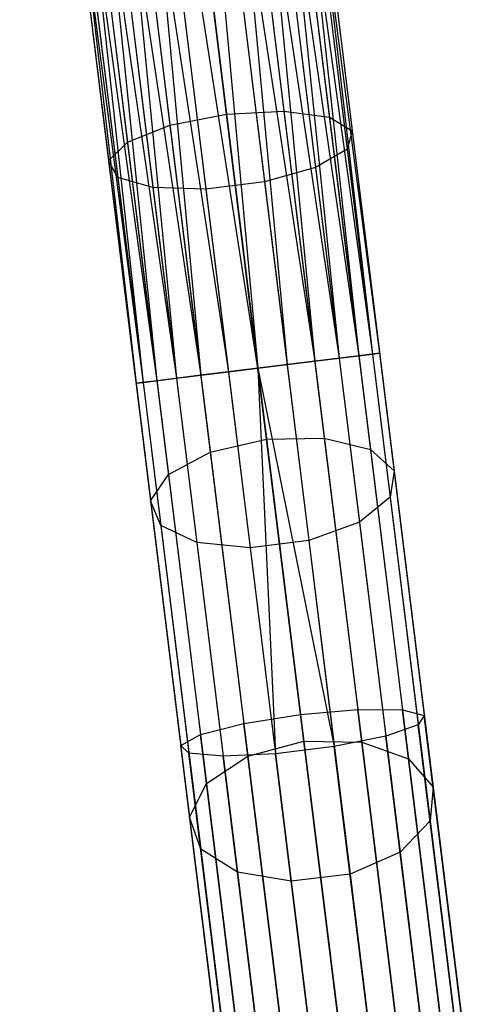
# Model space of a CAD drawing. Extents: x -91 to 91, y -91 to 262.
# Tile 120 of 256: x 6.67 to 10.3, y -74.77 to -66.79. Entities that reach past the tile are written whole.
import ezdxf

# ---------------------------------------------------------------- set-up
doc = ezdxf.new("R2010")
doc.units = 0
doc.header["$LTSCALE"] = 25.4
doc.layers.get('0').update_dxf_attribs({"linetype": 'CONTINUOUS'})

# ---------------------------------------------------------------- blocks, each defined once
blk = doc.blocks.new('ETE0_STL_1')
at = {"color": 0}
for p, q in [((8.6421, -61.8614, 169.8871), (9.526, -69.5026, 169.653)), ((8.6421, -61.8614, 169.8871), (9.526, -69.5026, 169.653)), ((8.6421, -61.8614, 169.8871), (9.5833, -69.4956, 170.1281)), ((8.6421, -61.8614, 169.8871), (9.5833, -69.4956, 170.1281)), ((8.6421, -61.8614, 170.1281), (9.5833, -69.4956, 170.1281)), ((8.6421, -61.8614, 170.1281), (9.5833, -69.4956, 170.1281)), ((8.1181, -61.926, 169.1222), (8.8355, -69.5878, 169.0367)), ((8.1181, -61.926, 169.1222), (8.8355, -69.5878, 169.0367)), ((8.1181, -61.926, 169.1222), (9.2561, -69.5359, 169.2591)), ((8.1181, -61.926, 169.1222), (9.2561, -69.5359, 169.2591)), ((8.1181, -61.926, 170.8931), (9.0592, -69.5602, 170.8931)), ((8.1181, -61.926, 170.8931), (9.0592, -69.5602, 170.8931)), ((8.315, -61.9018, 169.2591), (9.2561, -69.5359, 169.2591)), ((8.315, -61.9018, 169.2591), (9.2561, -69.5359, 169.2591)), ((8.315, -61.9018, 170.7561), (9.4148, -69.5163, 170.5757)), ((8.315, -61.9018, 170.7561), (9.4148, -69.5163, 170.5757)), ((8.315, -61.9018, 170.7561), (9.0592, -69.5602, 170.8931)), ((8.315, -61.9018, 170.7561), (9.0592, -69.5602, 170.8931)), ((8.4737, -61.8822, 169.4395), (9.2561, -69.5359, 169.2591)), ((8.4737, -61.8822, 169.4395), (9.2561, -69.5359, 169.2591)), ((8.4737, -61.8822, 169.4395), (9.526, -69.5026, 169.653)), ((8.4737, -61.8822, 169.4395), (9.526, -69.5026, 169.653)), ((8.4737, -61.8822, 170.5757), (9.4148, -69.5163, 170.5757)), ((8.4737, -61.8822, 170.5757), (9.4148, -69.5163, 170.5757)), ((8.5848, -61.8685, 169.653), (9.526, -69.5026, 169.653)), ((8.5848, -61.8685, 169.653), (9.526, -69.5026, 169.653)), ((8.5848, -61.8685, 170.3622), (9.5833, -69.4956, 170.1281)), ((8.5848, -61.8685, 170.3622), (9.5833, -69.4956, 170.1281)), ((8.5848, -61.8685, 170.3622), (9.4148, -69.5163, 170.5757)), ((8.5848, -61.8685, 170.3622), (9.4148, -69.5163, 170.5757)), ((8.598, -69.617, 171.0076), (7.4193, -62.0122, 170.9785)), ((7.4193, -62.0122, 170.9785), (8.1368, -69.6739, 170.8931)), ((7.4193, -62.0122, 170.9785), (8.1368, -69.6739, 170.8931)), ((7.4193, -62.0122, 169.0367), (8.3605, -69.6463, 169.0367)), ((7.4193, -62.0122, 169.0367), (8.3605, -69.6463, 169.0367)), ((8.598, -69.617, 171.0076), (7.4193, -62.0122, 170.9785)), ((7.6569, -61.9829, 169.0076), (8.598, -69.617, 169.0076)), ((7.6569, -61.9829, 169.0076), (8.598, -69.617, 169.0076)), ((7.6569, -61.9829, 171.0076), (8.598, -69.617, 171.0076)), ((7.6569, -61.9829, 171.0076), (8.598, -69.617, 171.0076)), ((7.8944, -61.9536, 169.0367), (8.8355, -69.5878, 169.0367)), ((7.8944, -61.9536, 169.0367), (8.8355, -69.5878, 169.0367)), ((7.8944, -61.9536, 170.9785), (9.0592, -69.5602, 170.8931)), ((7.8944, -61.9536, 170.9785), (9.0592, -69.5602, 170.8931)), ((7.8944, -61.9536, 170.9785), (8.598, -69.617, 171.0076)), ((7.8944, -61.9536, 170.9785), (8.598, -69.617, 171.0076)), ((6.6716, -62.1044, 170.1281), (7.6127, -69.7385, 170.1281)), ((6.6716, -62.1044, 170.1281), (7.6127, -69.7385, 170.1281)), ((6.6716, -62.1044, 169.8871), (7.6127, -69.7385, 170.1281)), ((6.6716, -62.1044, 169.8871), (7.6127, -69.7385, 170.1281)), ((6.6716, -62.1044, 169.8871), (7.67, -69.7314, 169.653)), ((6.6716, -62.1044, 169.8871), (7.67, -69.7314, 169.653)), ((6.7289, -62.0973, 170.3622), (7.7812, -69.7177, 170.5757)), ((6.7289, -62.0973, 170.3622), (7.7812, -69.7177, 170.5757)), ((6.7289, -62.0973, 170.3622), (7.6127, -69.7385, 170.1281)), ((6.7289, -62.0973, 170.3622), (7.6127, -69.7385, 170.1281)), ((6.7289, -62.0973, 169.653), (7.67, -69.7314, 169.653)), ((6.7289, -62.0973, 169.653), (7.67, -69.7314, 169.653)), ((6.8401, -62.0836, 170.5757), (7.7812, -69.7177, 170.5757)), ((6.8401, -62.0836, 170.5757), (7.7812, -69.7177, 170.5757)), ((6.8401, -62.0836, 169.4395), (7.67, -69.7314, 169.653)), ((6.8401, -62.0836, 169.4395), (7.67, -69.7314, 169.653)), ((6.8401, -62.0836, 169.4395), (7.9399, -69.6982, 169.2591)), ((6.8401, -62.0836, 169.4395), (7.9399, -69.6982, 169.2591)), ((6.9987, -62.064, 170.7561), (8.1368, -69.6739, 170.8931)), ((6.9987, -62.064, 170.7561), (8.1368, -69.6739, 170.8931)), ((6.9987, -62.064, 170.7561), (7.7812, -69.7177, 170.5757)), ((6.9987, -62.064, 170.7561), (7.7812, -69.7177, 170.5757)), ((6.9987, -62.064, 169.2591), (7.9399, -69.6982, 169.2591)), ((6.9987, -62.064, 169.2591), (7.9399, -69.6982, 169.2591)), ((7.1956, -62.0397, 170.8931), (8.1368, -69.6739, 170.8931)), ((7.1956, -62.0397, 170.8931), (8.1368, -69.6739, 170.8931)), ((7.1956, -62.0397, 169.1222), (7.9399, -69.6982, 169.2591)), ((7.1956, -62.0397, 169.1222), (7.9399, -69.6982, 169.2591)), ((7.1956, -62.0397, 169.1222), (8.3605, -69.6463, 169.0367)), ((7.1956, -62.0397, 169.1222), (8.3605, -69.6463, 169.0367)), ((8.3443, -67.5591, 318.1579), (8.0045, -64.8027, 318.794)), ((8.3443, -67.5591, 318.1579), (8.0045, -64.8027, 318.794)), ((8.4678, -64.7629, 318.9072), (8.8097, -67.5359, 318.2673)), ((8.4678, -64.7629, 318.9072), (8.8097, -67.5359, 318.2673)), ((8.8292, -64.7661, 319.2211), (9.1767, -67.5852, 318.5705)), ((8.8292, -64.7661, 319.2211), (9.1767, -67.5852, 318.5705)), ((9.0058, -64.8118, 319.6635), (9.3614, -67.6958, 318.998)), ((9.0058, -64.8118, 319.6635), (9.3614, -67.6958, 318.998)), ((7.5453, -64.8766, 318.9072), (7.8872, -67.6496, 318.2673)), ((7.5453, -64.8766, 318.9072), (7.8872, -67.6496, 318.2673)), ((8.9573, -64.8894, 320.1334), (9.3213, -67.8423, 319.4519)), ((8.9573, -64.8894, 320.1334), (9.3213, -67.8423, 319.4519)), ((7.1956, -64.9675, 319.2211), (7.5431, -67.7866, 318.5705)), ((7.1956, -64.9675, 319.2211), (7.5431, -67.7866, 318.5705)), ((8.6946, -64.9811, 320.5228), (9.0657, -67.9912, 319.8282)), ((8.6946, -64.9811, 320.5228), (9.0657, -67.9912, 319.8282)), ((7.0353, -65.0547, 319.6635), (7.3909, -67.9387, 318.998)), ((7.0353, -65.0547, 319.6635), (7.3909, -67.9387, 318.998)), ((7.1013, -65.1182, 320.1334), (7.4653, -68.0711, 319.4519)), ((7.1013, -65.1182, 320.1334), (7.4653, -68.0711, 319.4519)), ((7.803, -65.1245, 320.7428), (8.1781, -68.1669, 320.0407)), ((7.803, -65.1245, 320.7428), (8.1781, -68.1669, 320.0407)), ((8.2781, -65.0659, 320.7428), (8.6531, -68.1083, 320.0407)), ((8.2781, -65.0659, 320.7428), (8.6531, -68.1083, 320.0407)), ((7.3783, -65.1433, 320.5228), (7.7494, -68.1534, 319.8282)), ((7.3783, -65.1433, 320.5228), (7.7494, -68.1534, 319.8282)), ((7.8872, -67.6496, 318.2673), (8.3443, -67.5591, 318.1579)), ((7.8872, -67.6496, 318.2673), (8.3443, -67.5591, 318.1579)), ((8.3443, -67.5591, 318.1579), (8.8097, -67.5359, 318.2673)), ((8.3443, -67.5591, 318.1579), (8.8097, -67.5359, 318.2673)), ((8.6687, -70.1901, 317.1137), (8.3443, -67.5591, 318.1579)), ((8.6687, -70.1901, 317.1137), (8.3443, -67.5591, 318.1579)), ((8.8097, -67.5359, 318.2673), (9.136, -70.1828, 317.2168)), ((8.8097, -67.5359, 318.2673), (9.136, -70.1828, 317.2168)), ((8.8097, -67.5359, 318.2673), (9.1767, -67.5852, 318.5705)), ((8.8097, -67.5359, 318.2673), (9.1767, -67.5852, 318.5705)), ((9.1767, -67.5852, 318.5705), (9.5085, -70.276, 317.5025)), ((9.1767, -67.5852, 318.5705), (9.5085, -70.276, 317.5025)), ((9.1767, -67.5852, 318.5705), (9.3614, -67.6958, 318.998)), ((9.1767, -67.5852, 318.5705), (9.3614, -67.6958, 318.998)), ((7.5431, -67.7866, 318.5705), (7.8872, -67.6496, 318.2673)), ((7.5431, -67.7866, 318.5705), (7.8872, -67.6496, 318.2673)), ((7.8872, -67.6496, 318.2673), (8.2135, -70.2965, 317.2168)), ((7.8872, -67.6496, 318.2673), (8.2135, -70.2965, 317.2168)), ((9.3614, -67.6958, 318.998), (9.3213, -67.8423, 319.4519)), ((9.3614, -67.6958, 318.998), (9.3213, -67.8423, 319.4519)), ((9.3614, -67.6958, 318.998), (9.7007, -70.4486, 317.9055)), ((9.3614, -67.6958, 318.998), (9.7007, -70.4486, 317.9055)), ((7.3909, -67.9387, 318.998), (7.5431, -67.7866, 318.5705)), ((7.3909, -67.9387, 318.998), (7.5431, -67.7866, 318.5705)), ((7.5431, -67.7866, 318.5705), (7.8749, -70.4774, 317.5025)), ((7.5431, -67.7866, 318.5705), (7.8749, -70.4774, 317.5025)), ((9.3213, -67.8423, 319.4519), (9.0657, -67.9912, 319.8282)), ((9.3213, -67.8423, 319.4519), (9.0657, -67.9912, 319.8282)), ((9.3213, -67.8423, 319.4519), (9.6688, -70.6609, 318.3333)), ((9.3213, -67.8423, 319.4519), (9.6688, -70.6609, 318.3333)), ((7.4653, -68.0711, 319.4519), (7.3909, -67.9387, 318.998)), ((7.3909, -67.9387, 318.998), (7.7302, -70.6915, 317.9055)), ((7.3909, -67.9387, 318.998), (7.7302, -70.6915, 317.9055)), ((7.4653, -68.0711, 319.4519), (7.3909, -67.9387, 318.998)), ((9.0657, -67.9912, 319.8282), (8.6531, -68.1083, 320.0407)), ((9.0657, -67.9912, 319.8282), (8.6531, -68.1083, 320.0407)), ((9.0657, -67.9912, 319.8282), (9.4199, -70.8643, 318.6879)), ((9.0657, -67.9912, 319.8282), (9.4199, -70.8643, 318.6879)), ((7.7494, -68.1534, 319.8282), (7.4653, -68.0711, 319.4519)), ((7.4653, -68.0711, 319.4519), (7.8128, -70.8897, 318.3333)), ((7.4653, -68.0711, 319.4519), (7.8128, -70.8897, 318.3333)), ((7.7494, -68.1534, 319.8282), (7.4653, -68.0711, 319.4519)), ((8.1781, -68.1669, 320.0407), (7.7494, -68.1534, 319.8282)), ((7.7494, -68.1534, 319.8282), (8.1036, -71.0266, 318.6879)), ((7.7494, -68.1534, 319.8282), (8.1036, -71.0266, 318.6879)), ((8.1781, -68.1669, 320.0407), (7.7494, -68.1534, 319.8282)), ((8.6531, -68.1083, 320.0407), (8.1781, -68.1669, 320.0407)), ((8.6531, -68.1083, 320.0407), (8.1781, -68.1669, 320.0407)), ((8.6531, -68.1083, 320.0407), (9.0111, -71.0122, 318.8882)), ((8.6531, -68.1083, 320.0407), (9.0111, -71.0122, 318.8882)), ((8.1781, -68.1669, 320.0407), (8.5361, -71.0708, 318.8882)), ((8.1781, -68.1669, 320.0407), (8.5361, -71.0708, 318.8882)), ((9.4148, -69.5163, 170.5757), (9.0592, -69.5602, 170.8931)), ((9.4148, -69.5163, 170.5757), (9.0592, -69.5602, 170.8931)), ((9.2561, -69.5359, 169.2591), (9.526, -69.5026, 169.653)), ((9.2561, -69.5359, 169.2591), (9.526, -69.5026, 169.653)), ((9.5833, -69.4956, 170.1281), (9.4148, -69.5163, 170.5757)), ((9.5833, -69.4956, 170.1281), (9.4148, -69.5163, 170.5757)), ((9.4148, -69.5163, 170.5757), (9.7681, -72.3821, 170.7914)), ((9.4148, -69.5163, 170.5757), (9.7681, -72.3821, 170.7914)), ((9.526, -69.5026, 169.653), (9.5833, -69.4956, 170.1281)), ((9.526, -69.5026, 169.653), (9.5833, -69.4956, 170.1281)), ((9.526, -69.5026, 169.653), (9.8961, -72.5045, 169.879)), ((9.526, -69.5026, 169.653), (9.8961, -72.5045, 169.879)), ((9.5833, -69.4956, 170.1281), (9.9447, -72.4274, 170.3488)), ((9.5833, -69.4956, 170.1281), (9.9447, -72.4274, 170.3488)), ((9.0592, -69.5602, 170.8931), (8.598, -69.617, 171.0076)), ((9.0592, -69.5602, 170.8931), (8.598, -69.617, 171.0076)), ((8.598, -69.617, 169.0076), (8.8355, -69.5878, 169.0367)), ((8.598, -69.617, 169.0076), (8.8355, -69.5878, 169.0367)), ((8.8355, -69.5878, 169.0367), (9.2561, -69.5359, 169.2591)), ((8.8355, -69.5878, 169.0367), (9.2561, -69.5359, 169.2591)), ((8.8355, -69.5878, 169.0367), (9.2168, -72.6805, 169.2695)), ((8.8355, -69.5878, 169.0367), (9.2168, -72.6805, 169.2695)), ((9.0592, -69.5602, 170.8931), (9.4068, -72.3792, 171.1053)), ((9.0592, -69.5602, 170.8931), (9.4068, -72.3792, 171.1053)), ((9.2561, -69.5359, 169.2591), (9.6334, -72.5958, 169.4894)), ((9.2561, -69.5359, 169.2591), (9.6334, -72.5958, 169.4894)), ((8.1368, -69.6739, 170.8931), (7.7812, -69.7177, 170.5757)), ((8.1368, -69.6739, 170.8931), (7.7812, -69.7177, 170.5757)), ((7.9399, -69.6982, 169.2591), (8.3605, -69.6463, 169.0367)), ((7.9399, -69.6982, 169.2591), (8.3605, -69.6463, 169.0367)), ((8.598, -69.617, 171.0076), (8.1368, -69.6739, 170.8931)), ((8.598, -69.617, 171.0076), (8.1368, -69.6739, 170.8931)), ((8.1368, -69.6739, 170.8931), (8.4843, -72.4929, 171.1053)), ((8.1368, -69.6739, 170.8931), (8.4843, -72.4929, 171.1053)), ((8.3605, -69.6463, 169.0367), (8.598, -69.617, 169.0076)), ((8.3605, -69.6463, 169.0367), (8.598, -69.617, 169.0076)), ((8.3605, -69.6463, 169.0367), (8.7418, -72.7391, 169.2695)), ((8.3605, -69.6463, 169.0367), (8.7418, -72.7391, 169.2695)), ((8.598, -69.617, 169.0076), (8.7418, -72.7391, 169.2695)), ((8.598, -69.617, 169.0076), (8.7418, -72.7391, 169.2695)), ((8.598, -69.617, 169.0076), (9.2168, -72.6805, 169.2695)), ((8.598, -69.617, 169.0076), (9.2168, -72.6805, 169.2695)), ((8.598, -69.617, 171.0076), (8.9434, -72.4191, 171.2186)), ((8.598, -69.617, 171.0076), (8.9434, -72.4191, 171.2186)), ((7.7812, -69.7177, 170.5757), (7.6127, -69.7385, 170.1281)), ((7.7812, -69.7177, 170.5757), (7.6127, -69.7385, 170.1281)), ((7.6127, -69.7385, 170.1281), (7.67, -69.7314, 169.653)), ((7.6127, -69.7385, 170.1281), (7.67, -69.7314, 169.653)), ((7.6127, -69.7385, 170.1281), (7.9742, -72.6703, 170.3488)), ((7.6127, -69.7385, 170.1281), (7.9742, -72.6703, 170.3488)), ((7.67, -69.7314, 169.653), (7.9399, -69.6982, 169.2591)), ((7.67, -69.7314, 169.653), (7.9399, -69.6982, 169.2591)), ((7.67, -69.7314, 169.653), (8.0401, -72.7333, 169.879)), ((7.67, -69.7314, 169.653), (8.0401, -72.7333, 169.879)), ((7.7812, -69.7177, 170.5757), (8.1345, -72.5835, 170.7914)), ((7.7812, -69.7177, 170.5757), (8.1345, -72.5835, 170.7914)), ((7.9399, -69.6982, 169.2591), (8.3171, -72.7581, 169.4894)), ((7.9399, -69.6982, 169.2591), (8.3171, -72.7581, 169.4894)), ((8.2135, -70.2965, 317.2168), (8.6687, -70.1901, 317.1137)), ((8.2135, -70.2965, 317.2168), (8.6687, -70.1901, 317.1137)), ((8.6687, -70.1901, 317.1137), (9.136, -70.1828, 317.2168)), ((8.6687, -70.1901, 317.1137), (9.136, -70.1828, 317.2168)), ((8.9703, -72.6366, 315.6848), (8.6687, -70.1901, 317.1137)), ((8.9703, -72.6366, 315.6848), (8.6687, -70.1901, 317.1137)), ((9.136, -70.1828, 317.2168), (9.4394, -72.644, 315.7793)), ((9.136, -70.1828, 317.2168), (9.4394, -72.644, 315.7793)), ((9.136, -70.1828, 317.2168), (9.5085, -70.276, 317.5025)), ((9.136, -70.1828, 317.2168), (9.5085, -70.276, 317.5025)), ((7.8749, -70.4774, 317.5025), (8.2135, -70.2965, 317.2168)), ((7.8749, -70.4774, 317.5025), (8.2135, -70.2965, 317.2168)), ((8.2135, -70.2965, 317.2168), (8.5169, -72.7577, 315.7793)), ((8.2135, -70.2965, 317.2168), (8.5169, -72.7577, 315.7793)), ((9.5085, -70.276, 317.5025), (9.8169, -72.7781, 316.0412)), ((9.5085, -70.276, 317.5025), (9.8169, -72.7781, 316.0412)), ((9.5085, -70.276, 317.5025), (9.7007, -70.4486, 317.9055)), ((9.5085, -70.276, 317.5025), (9.7007, -70.4486, 317.9055)), ((9.7007, -70.4486, 317.9055), (9.6688, -70.6609, 318.3333)), ((9.7007, -70.4486, 317.9055), (9.6688, -70.6609, 318.3333)), ((9.7007, -70.4486, 317.9055), (10.0163, -73.0083, 316.4104)), ((9.7007, -70.4486, 317.9055), (10.0163, -73.0083, 316.4104)), ((7.7302, -70.6915, 317.9055), (7.8749, -70.4774, 317.5025)), ((7.7302, -70.6915, 317.9055), (7.8749, -70.4774, 317.5025)), ((7.8749, -70.4774, 317.5025), (8.1833, -72.9795, 316.0412)), ((7.8749, -70.4774, 317.5025), (8.1833, -72.9795, 316.0412)), ((7.8128, -70.8897, 318.3333), (7.7302, -70.6915, 317.9055)), ((7.7302, -70.6915, 317.9055), (8.0458, -73.2512, 316.4104)), ((7.7302, -70.6915, 317.9055), (8.0458, -73.2512, 316.4104)), ((7.8128, -70.8897, 318.3333), (7.7302, -70.6915, 317.9055)), ((9.6688, -70.6609, 318.3333), (9.4199, -70.8643, 318.6879)), ((9.6688, -70.6609, 318.3333), (9.4199, -70.8643, 318.6879)), ((9.6688, -70.6609, 318.3333), (9.9919, -73.2818, 316.8025)), ((9.6688, -70.6609, 318.3333), (9.9919, -73.2818, 316.8025)), ((9.4199, -70.8643, 318.6879), (9.0111, -71.0122, 318.8882)), ((9.4199, -70.8643, 318.6879), (9.0111, -71.0122, 318.8882)), ((9.4199, -70.8643, 318.6879), (9.7493, -73.5359, 317.1275)), ((9.4199, -70.8643, 318.6879), (9.7493, -73.5359, 317.1275)), ((8.1036, -71.0266, 318.6879), (7.8128, -70.8897, 318.3333)), ((7.8128, -70.8897, 318.3333), (8.1359, -73.5106, 316.8025)), ((7.8128, -70.8897, 318.3333), (8.1359, -73.5106, 316.8025)), ((8.1036, -71.0266, 318.6879), (7.8128, -70.8897, 318.3333)), ((8.5361, -71.0708, 318.8882), (8.1036, -71.0266, 318.6879)), ((8.1036, -71.0266, 318.6879), (8.433, -73.6982, 317.1275)), ((8.1036, -71.0266, 318.6879), (8.433, -73.6982, 317.1275)), ((8.5361, -71.0708, 318.8882), (8.1036, -71.0266, 318.6879)), ((9.0111, -71.0122, 318.8882), (8.5361, -71.0708, 318.8882)), ((9.0111, -71.0122, 318.8882), (8.5361, -71.0708, 318.8882)), ((9.0111, -71.0122, 318.8882), (9.344, -73.7125, 317.311)), ((9.0111, -71.0122, 318.8882), (9.344, -73.7125, 317.311)), ((8.5361, -71.0708, 318.8882), (8.869, -73.771, 317.311)), ((8.5361, -71.0708, 318.8882), (8.869, -73.771, 317.311)), ((8.9434, -72.4191, 171.2186), (9.4068, -72.3792, 171.1053)), ((8.9434, -72.4191, 171.2186), (9.4068, -72.3792, 171.1053)), ((9.4068, -72.3792, 171.1053), (9.7681, -72.3821, 170.7914)), ((9.7466, -75.1355, 171.7372), (9.4068, -72.3792, 171.1053)), ((9.7466, -75.1355, 171.7372), (9.4068, -72.3792, 171.1053)), ((9.4068, -72.3792, 171.1053), (9.7681, -72.3821, 170.7914)), ((9.7681, -72.3821, 170.7914), (9.9447, -72.4274, 170.3488)), ((10.1135, -75.1843, 171.4338), (9.7681, -72.3821, 170.7914)), ((10.1135, -75.1843, 171.4338), (9.7681, -72.3821, 170.7914)), ((9.7681, -72.3821, 170.7914), (9.9447, -72.4274, 170.3488)), ((8.4843, -72.4929, 171.1053), (8.9434, -72.4191, 171.2186)), ((8.4843, -72.4929, 171.1053), (8.9434, -72.4191, 171.2186)), ((8.9434, -72.4191, 171.2186), (9.2812, -75.159, 171.8467)), ((8.9434, -72.4191, 171.2186), (9.2812, -75.159, 171.8467)), ((9.9447, -72.4274, 170.3488), (9.8961, -72.5045, 169.879)), ((9.9447, -72.4274, 170.3488), (9.8961, -72.5045, 169.879)), ((10.2981, -75.294, 171.006), (9.9447, -72.4274, 170.3488)), ((10.2981, -75.294, 171.006), (9.9447, -72.4274, 170.3488)), ((8.1345, -72.5835, 170.7914), (8.4843, -72.4929, 171.1053)), ((8.1345, -72.5835, 170.7914), (8.4843, -72.4929, 171.1053)), ((8.8241, -75.2492, 171.7372), (8.4843, -72.4929, 171.1053)), ((8.8241, -75.2492, 171.7372), (8.4843, -72.4929, 171.1053)), ((9.8961, -72.5045, 169.879), (9.6334, -72.5958, 169.4894)), ((9.8961, -72.5045, 169.879), (9.6334, -72.5958, 169.4894)), ((10.2579, -75.4397, 170.5519), (9.8961, -72.5045, 169.879)), ((10.2579, -75.4397, 170.5519), (9.8961, -72.5045, 169.879)), ((7.9742, -72.6703, 170.3488), (8.1345, -72.5835, 170.7914)), ((7.9742, -72.6703, 170.3488), (8.1345, -72.5835, 170.7914)), ((8.4799, -75.3857, 171.4338), (8.1345, -72.5835, 170.7914)), ((8.4799, -75.3857, 171.4338), (8.1345, -72.5835, 170.7914)), ((9.6334, -72.5958, 169.4894), (9.2168, -72.6805, 169.2695)), ((9.6334, -72.5958, 169.4894), (9.2168, -72.6805, 169.2695)), ((10.0022, -75.5878, 170.1754), (9.6334, -72.5958, 169.4894)), ((10.0022, -75.5878, 170.1754), (9.6334, -72.5958, 169.4894)), ((8.0401, -72.7333, 169.879), (7.9742, -72.6703, 170.3488)), ((8.3276, -75.537, 171.006), (7.9742, -72.6703, 170.3488)), ((8.0401, -72.7333, 169.879), (7.9742, -72.6703, 170.3488)), ((8.3276, -75.537, 171.006), (7.9742, -72.6703, 170.3488)), ((8.5169, -72.7577, 315.7793), (8.9703, -72.6366, 315.6848)), ((8.5169, -72.7577, 315.7793), (8.9703, -72.6366, 315.6848)), ((9.2168, -72.6805, 169.2695), (8.7418, -72.7391, 169.2695)), ((9.2168, -72.6805, 169.2695), (8.7418, -72.7391, 169.2695)), ((9.2423, -74.8435, 313.9033), (8.9703, -72.6366, 315.6848)), ((8.9703, -72.6366, 315.6848), (9.4394, -72.644, 315.7793)), ((8.9703, -72.6366, 315.6848), (9.4394, -72.644, 315.7793)), ((9.2423, -74.8435, 313.9033), (8.9703, -72.6366, 315.6848)), ((9.5896, -75.7046, 169.9628), (9.2168, -72.6805, 169.2695)), ((9.5896, -75.7046, 169.9628), (9.2168, -72.6805, 169.2695)), ((9.4394, -72.644, 315.7793), (9.7131, -74.8642, 313.9871)), ((9.4394, -72.644, 315.7793), (9.7131, -74.8642, 313.9871)), ((9.4394, -72.644, 315.7793), (9.8169, -72.7781, 316.0412)), ((9.4394, -72.644, 315.7793), (9.8169, -72.7781, 316.0412)), ((8.3171, -72.7581, 169.4894), (8.0401, -72.7333, 169.879)), ((8.4019, -75.6685, 170.5519), (8.0401, -72.7333, 169.879)), ((8.3171, -72.7581, 169.4894), (8.0401, -72.7333, 169.879)), ((8.4019, -75.6685, 170.5519), (8.0401, -72.7333, 169.879)), ((8.1833, -72.9795, 316.0412), (8.5169, -72.7577, 315.7793)), ((8.1833, -72.9795, 316.0412), (8.5169, -72.7577, 315.7793)), ((8.7418, -72.7391, 169.2695), (8.3171, -72.7581, 169.4894)), ((8.7418, -72.7391, 169.2695), (8.3171, -72.7581, 169.4894)), ((8.6859, -75.7501, 170.1754), (8.3171, -72.7581, 169.4894)), ((8.6859, -75.7501, 170.1754), (8.3171, -72.7581, 169.4894)), ((8.5169, -72.7577, 315.7793), (8.7906, -74.9779, 313.9871)), ((8.5169, -72.7577, 315.7793), (8.7906, -74.9779, 313.9871)), ((9.1146, -75.7631, 169.9628), (8.7418, -72.7391, 169.2695)), ((9.1146, -75.7631, 169.9628), (8.7418, -72.7391, 169.2695)), ((9.8169, -72.7781, 316.0412), (10.0952, -75.0352, 314.2192)), ((9.8169, -72.7781, 316.0412), (10.0952, -75.0352, 314.2192)), ((9.8169, -72.7781, 316.0412), (10.0163, -73.0083, 316.4104)), ((9.8169, -72.7781, 316.0412), (10.0163, -73.0083, 316.4104)), ((8.0458, -73.2512, 316.4104), (8.1833, -72.9795, 316.0412)), ((8.0458, -73.2512, 316.4104), (8.1833, -72.9795, 316.0412)), ((8.1833, -72.9795, 316.0412), (8.4616, -75.2366, 314.2192)), ((8.1833, -72.9795, 316.0412), (8.4616, -75.2366, 314.2192)), ((10.0163, -73.0083, 316.4104), (9.9919, -73.2818, 316.8025)), ((10.0163, -73.0083, 316.4104), (9.9919, -73.2818, 316.8025)), ((10.0163, -73.0083, 316.4104), (10.301, -75.3173, 314.5465)), ((10.0163, -73.0083, 316.4104), (10.301, -75.3173, 314.5465)), ((8.1359, -73.5106, 316.8025), (8.0458, -73.2512, 316.4104)), ((8.0458, -73.2512, 316.4104), (8.3305, -75.5602, 314.5465)), ((8.0458, -73.2512, 316.4104), (8.3305, -75.5602, 314.5465)), ((8.1359, -73.5106, 316.8025), (8.0458, -73.2512, 316.4104)), ((9.9919, -73.2818, 316.8025), (9.7493, -73.5359, 317.1275)), ((9.9919, -73.2818, 316.8025), (9.7493, -73.5359, 317.1275)), ((9.9919, -73.2818, 316.8025), (10.2833, -75.646, 314.894)), ((9.9919, -73.2818, 316.8025), (10.2833, -75.646, 314.894)), ((8.433, -73.6982, 317.1275), (8.1359, -73.5106, 316.8025)), ((8.1359, -73.5106, 316.8025), (8.4274, -75.8748, 314.894)), ((8.1359, -73.5106, 316.8025), (8.4274, -75.8748, 314.894)), ((8.433, -73.6982, 317.1275), (8.1359, -73.5106, 316.8025)), ((9.7493, -73.5359, 317.1275), (9.344, -73.7125, 317.311)), ((9.7493, -73.5359, 317.1275), (9.344, -73.7125, 317.311)), ((9.7493, -73.5359, 317.1275), (10.0464, -75.9459, 315.1821)), ((9.7493, -73.5359, 317.1275), (10.0464, -75.9459, 315.1821)), ((8.869, -73.771, 317.311), (8.433, -73.6982, 317.1275)), ((8.433, -73.6982, 317.1275), (8.7301, -76.1082, 315.1821)), ((8.433, -73.6982, 317.1275), (8.7301, -76.1082, 315.1821)), ((8.869, -73.771, 317.311), (8.433, -73.6982, 317.1275)), ((9.344, -73.7125, 317.311), (8.869, -73.771, 317.311)), ((9.344, -73.7125, 317.311), (8.869, -73.771, 317.311)), ((9.344, -73.7125, 317.311), (9.6443, -76.1483, 315.3448)), ((9.344, -73.7125, 317.311), (9.6443, -76.1483, 315.3448)), ((8.869, -73.771, 317.311), (9.1693, -76.2069, 315.3448)), ((8.869, -73.771, 317.311), (9.1693, -76.2069, 315.3448))]:
    blk.add_line(p, q, dxfattribs=at)

msp = doc.modelspace()

# ---------------------------------------------------------------- block references
at = {"color": 253}
msp.add_blockref('ETE0_STL_1', (0, 0), dxfattribs=at)

doc.saveas('drawing.dxf')
